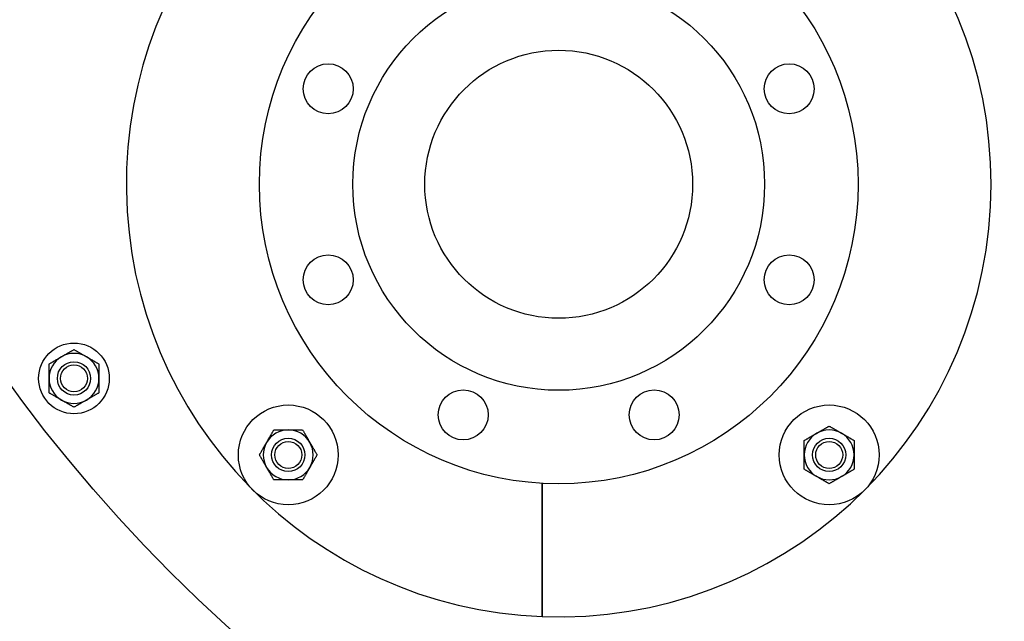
# Model space of a CAD drawing. Header units: inches. Extents: x 24 to 1128, y -94 to 748.
# Tile 30 of 256: x 292 to 306, y 187 to 196. Entities that reach past the tile are written whole.
import ezdxf

# ---------------------------------------------------------------- set-up
doc = ezdxf.new("R2010")
doc.units = ezdxf.units.IN
doc.header["$LTSCALE"] = 32
doc.header["$MEASUREMENT"] = 0
doc.layers.add('Visible (ANSI)', color=7, linetype='Continuous', lineweight=30)

msp = doc.modelspace()

# ---------------------------------------------------------------- linework, layer by layer
at = {"layer": 'Visible (ANSI)'}
for p, q in [((299.46036, 186.73328), (299.46036, 188.73542)), ((299.46036, 188.73542), (299.46036, 186.73328))]:
    msp.add_line(p, q, dxfattribs=at)
for centre, radius in [((310.67052, 204.18862), 23.75), ((299.71036, 193.22847), 4.5), ((299.71036, 193.22847), 3.095), ((299.71036, 193.22847), 2.013), ((296.24582, 194.66353), 0.375), ((303.17491, 194.66353), 0.375), ((296.24582, 191.79341), 0.375), ((303.17491, 191.79341), 0.375), ((292.42339, 190.31211), 0.53125), ((292.42339, 190.31211), 0.25014), ((292.42339, 190.31211), 0.25), ((292.42339, 190.31211), 0.20281), ((298.2753, 189.76392), 0.375), ((301.14543, 189.76392), 0.375), ((295.6445, 189.16261), 0.75), ((303.77623, 189.16261), 0.75), ((295.6445, 189.16261), 0.25014), ((295.6445, 189.16261), 0.25), ((295.6445, 189.16261), 0.20281), ((303.77623, 189.16261), 0.25014), ((303.77623, 189.16261), 0.25), ((303.77623, 189.16261), 0.20281)]:
    msp.add_circle(centre, radius, dxfattribs=at)
for centre, radius, start, end in [((299.71036, 193.22847), 6.5, 93.70477, 267.795772), ((299.71036, 193.22847), 6.5, 267.795772, 86.29523), ((292.42339, 190.31211), 0.375, 60, 120), ((292.42339, 190.31211), 0.375, 120, 180), ((292.42339, 190.31211), 0.375, 0, 60), ((292.42339, 190.31211), 0.375, 180, 240), ((292.42339, 190.31211), 0.375, 300, 0), ((292.42339, 190.31211), 0.375, 240, 300), ((295.6445, 189.16261), 0.375, 90, 150), ((295.6445, 189.16261), 0.375, 30, 90), ((303.77623, 189.16261), 0.375, 120, 180), ((303.77623, 189.16261), 0.375, 60, 120), ((303.77623, 189.16261), 0.375, 0, 60), ((295.6445, 189.16261), 0.375, 150, 210), ((295.6445, 189.16261), 0.375, 330, 30), ((303.77623, 189.16261), 0.375, 180, 240), ((303.77623, 189.16261), 0.375, 300, 0), ((295.6445, 189.16261), 0.375, 210, 270), ((295.6445, 189.16261), 0.375, 270, 330), ((303.77623, 189.16261), 0.375, 240, 300)]:
    msp.add_arc(centre, radius, start, end, dxfattribs=at)
for points in [[(292.23589, 190.63687), (292.32291, 190.68711), (292.42339, 190.74512)], [(292.42339, 190.74512), (292.52387, 190.68711), (292.61089, 190.63687)], [(292.04839, 190.52862), (292.14887, 190.58663), (292.23589, 190.63687)], [(292.04839, 190.31211), (292.04839, 190.41259), (292.04839, 190.52862)], [(292.61089, 190.63687), (292.69791, 190.58663), (292.79839, 190.52862)], [(292.79839, 190.52862), (292.79839, 190.41259), (292.79839, 190.31211)], [(292.04839, 190.09561), (292.04839, 190.21163), (292.04839, 190.31211)], [(292.79839, 190.31211), (292.79839, 190.21163), (292.79839, 190.09561)], [(292.23589, 189.98735), (292.14887, 190.03759), (292.04839, 190.09561)], [(292.79839, 190.09561), (292.69791, 190.03759), (292.61089, 189.98735)], [(292.42339, 189.8791), (292.32291, 189.93711), (292.23589, 189.98735)], [(292.61089, 189.98735), (292.52387, 189.93711), (292.42339, 189.8791)], [(295.31974, 189.35011), (295.36998, 189.43712), (295.42799, 189.53761)], [(295.42799, 189.53761), (295.54402, 189.53761), (295.6445, 189.53761)], [(295.6445, 189.53761), (295.74498, 189.53761), (295.86101, 189.53761)], [(295.86101, 189.53761), (295.91902, 189.43712), (295.96926, 189.35011)], [(303.40123, 189.37911), (303.50171, 189.43712), (303.58873, 189.48737)], [(303.58873, 189.48737), (303.67575, 189.53761), (303.77623, 189.59562)], [(303.77623, 189.59562), (303.87671, 189.53761), (303.96373, 189.48737)], [(303.96373, 189.48737), (304.05075, 189.43712), (304.15123, 189.37911)], [(295.21149, 189.16261), (295.2695, 189.26309), (295.31974, 189.35011)], [(295.96926, 189.35011), (296.0195, 189.26309), (296.07751, 189.16261)], [(303.40123, 189.16261), (303.40123, 189.26309), (303.40123, 189.37911)], [(304.15123, 189.37911), (304.15123, 189.26309), (304.15123, 189.16261)], [(295.31974, 188.97511), (295.2695, 189.06212), (295.21149, 189.16261)], [(296.07751, 189.16261), (296.0195, 189.06212), (295.96926, 188.97511)], [(303.40123, 188.9461), (303.40123, 189.06212), (303.40123, 189.16261)], [(304.15123, 189.16261), (304.15123, 189.06212), (304.15123, 188.9461)], [(295.42799, 188.78761), (295.36998, 188.88809), (295.31974, 188.97511)], [(295.96926, 188.97511), (295.91902, 188.88809), (295.86101, 188.78761)], [(303.58873, 188.83785), (303.50171, 188.88809), (303.40123, 188.9461)], [(304.15123, 188.9461), (304.05075, 188.88809), (303.96373, 188.83785)], [(295.6445, 188.78761), (295.54402, 188.78761), (295.42799, 188.78761)], [(295.86101, 188.78761), (295.74498, 188.78761), (295.6445, 188.78761)], [(303.77623, 188.72959), (303.67575, 188.78761), (303.58873, 188.83785)], [(303.96373, 188.83785), (303.87671, 188.78761), (303.77623, 188.72959)]]:
    msp.add_rational_spline(points, [1, 1.0379548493, 1], degree=2, dxfattribs=at)

doc.saveas('drawing.dxf')
